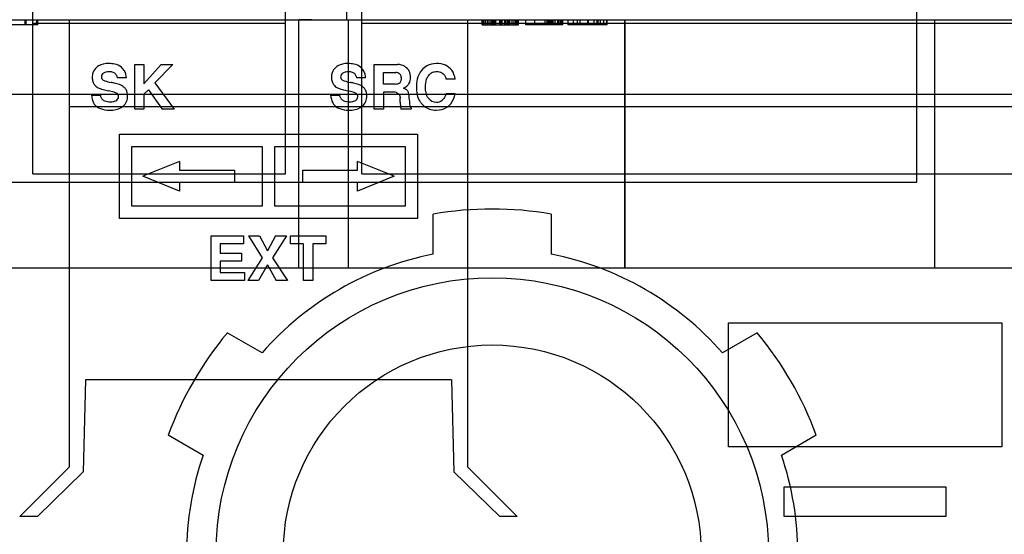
# Model space of a CAD drawing. Header units: millimetres. Extents: x 26 to 199, y 39 to 272.
# Tile 18 of 29: x 108 to 148, y 225 to 246. Entities that reach past the tile are written whole.
import ezdxf

# ---------------------------------------------------------------- set-up
doc = ezdxf.new("R2010")
doc.units = ezdxf.units.MM
doc.header["$LTSCALE"] = 20.161232
doc.layers.get('0').update_dxf_attribs({"linetype": 'CONTINUOUS'})

msp = doc.modelspace()

# ---------------------------------------------------------------- linework, layer by layer
at = {"color": 7, "linetype": 'Continuous'}
for p, q in [((108.894, 239.697), (108.894, 256.299)), ((119.054, 239.697), (119.054, 256.299)), ((122.134, 239.697), (122.134, 256.299)), ((144.454, 239.362), (144.454, 256.299)), ((121.587, 254.29), (121.514, 245.902)), ((72.63, 245.902), (179.738, 245.902)), ((109.1, 245.702), (107.517, 245.702)), ((108.587, 245.702), (108.587, 245.902)), ((108.626, 245.702), (108.626, 245.902)), ((119.054, 245.75), (108.894, 245.75)), ((109.054, 245.702), (109.054, 245.902)), ((109.1, 245.702), (109.1, 245.902)), ((110.374, 242.902), (110.374, 245.902)), ((119.594, 235.902), (119.594, 245.902)), ((120.111, 245.902), (119.614, 245.907)), ((121.594, 235.902), (121.594, 245.902)), ((152.614, 245.75), (122.134, 245.75)), ((126.374, 245.902), (126.374, 227.902)), ((126.974, 245.702), (126.974, 245.902)), ((126.974, 245.702), (128.432, 245.702)), ((127.007, 245.902), (127.007, 245.702)), ((127.033, 245.702), (127.033, 245.902)), ((127.091, 245.902), (127.091, 245.702)), ((127.184, 245.702), (127.184, 245.902)), ((127.245, 245.702), (127.245, 245.902)), ((127.337, 245.702), (127.337, 245.902)), ((127.341, 245.902), (127.341, 245.702)), ((127.374, 245.902), (127.374, 245.702)), ((127.399, 245.702), (127.399, 245.902)), ((127.451, 245.702), (127.451, 245.902)), ((127.474, 245.702), (127.474, 245.902)), ((127.518, 245.702), (127.518, 245.902)), ((127.664, 245.902), (127.664, 245.702)), ((127.676, 245.702), (127.676, 245.902)), ((127.685, 245.702), (127.685, 245.902)), ((127.717, 245.702), (127.717, 245.902)), ((127.734, 245.702), (127.734, 245.902)), ((127.766, 245.902), (127.766, 245.702)), ((127.884, 245.702), (127.884, 245.902)), ((127.903, 245.702), (127.903, 245.902)), ((127.977, 245.702), (127.977, 245.902)), ((128.006, 245.702), (128.006, 245.902)), ((128.015, 245.902), (128.015, 245.702)), ((128.064, 245.902), (128.064, 245.702)), ((128.179, 245.702), (128.179, 245.902)), ((128.246, 245.902), (128.246, 245.702)), ((128.258, 245.702), (128.258, 245.902)), ((128.312, 245.902), (128.312, 245.702)), ((128.352, 245.902), (128.352, 245.702)), ((128.382, 245.702), (128.382, 245.902)), ((128.431, 245.702), (128.431, 245.902)), ((128.728, 245.702), (128.728, 245.902)), ((130.218, 245.702), (128.728, 245.702)), ((129.094, 245.702), (129.094, 245.902)), ((129.507, 245.702), (129.507, 245.902)), ((129.572, 245.902), (129.572, 245.702)), ((129.599, 245.702), (129.599, 245.902)), ((129.618, 245.702), (129.618, 245.902)), ((129.659, 245.902), (129.659, 245.702)), ((129.671, 245.902), (129.671, 245.702)), ((129.751, 245.702), (129.751, 245.902)), ((129.768, 245.902), (129.768, 245.702)), ((129.772, 245.702), (129.772, 245.902)), ((129.808, 245.902), (129.808, 245.702)), ((129.82, 245.702), (129.82, 245.902)), ((129.908, 245.702), (129.908, 245.902)), ((130.008, 245.702), (130.008, 245.902)), ((130.037, 245.702), (130.037, 245.902)), ((130.093, 245.902), (130.093, 245.702)), ((130.124, 245.902), (130.124, 245.702)), ((130.139, 245.702), (130.139, 245.902)), ((130.157, 245.702), (130.157, 245.902)), ((130.187, 245.702), (130.187, 245.902)), ((130.218, 245.702), (130.218, 245.902)), ((130.421, 245.902), (130.421, 245.702)), ((131.985, 245.702), (130.421, 245.702)), ((130.64, 245.702), (130.64, 245.902)), ((130.641, 245.702), (130.641, 245.902)), ((130.788, 245.902), (130.788, 245.702)), ((130.906, 245.702), (130.906, 245.902)), ((131.225, 245.702), (131.225, 245.902)), ((131.235, 245.702), (131.235, 245.902)), ((131.243, 245.702), (131.243, 245.902)), ((131.456, 245.902), (131.456, 245.702)), ((131.593, 245.702), (131.593, 245.902)), ((131.615, 245.702), (131.615, 245.902)), ((131.619, 245.902), (131.619, 245.702)), ((131.731, 245.702), (131.731, 245.902)), ((131.848, 245.902), (131.848, 245.702)), ((131.982, 245.902), (131.982, 245.702)), ((131.985, 245.702), (131.985, 245.902)), ((132.714, 235.902), (132.714, 245.902)), ((132.723, 235.902), (132.723, 245.902)), ((145.174, 235.902), (145.174, 245.902)), ((112.992, 242.302), (112.992, 244.102)), ((112.992, 244.102), (113.358, 244.102)), ((114.062, 244.102), (113.358, 243.33)), ((113.358, 244.102), (113.358, 243.33)), ((114.529, 244.102), (113.807, 243.359)), ((114.062, 244.102), (114.529, 244.102)), ((122.628, 242.302), (122.628, 244.102)), ((122.628, 244.102), (123.559, 244.102)), ((122.994, 243.312), (122.994, 243.78)), ((122.994, 243.78), (123.499, 243.78)), ((112.657, 243.56), (112.29, 243.56)), ((113.807, 243.359), (114.575, 242.302)), ((122.282, 243.56), (121.915, 243.56)), ((123.472, 243.312), (122.994, 243.312)), ((125.885, 243.507), (125.519, 243.507)), ((55.874, 242.902), (168.874, 242.902)), ((110.374, 242.402), (110.374, 242.902)), ((111.249, 242.864), (111.616, 242.864)), ((112.159, 242.985), (111.939, 243.039)), ((113.542, 243.086), (113.358, 242.907)), ((113.358, 242.907), (113.358, 242.302)), ((113.542, 243.086), (114.101, 242.302)), ((120.874, 242.864), (121.241, 242.864)), ((121.784, 242.985), (121.564, 243.039)), ((122.994, 242.989), (122.994, 242.302)), ((123.407, 242.989), (122.994, 242.989)), ((125.515, 242.928), (125.882, 242.928)), ((123.672, 242.589), (123.668, 242.741)), ((110.374, 227.902), (110.374, 242.402)), ((164.374, 242.402), (110.374, 242.402)), ((113.358, 242.302), (112.992, 242.302)), ((114.575, 242.302), (114.101, 242.302)), ((122.994, 242.302), (122.628, 242.302)), ((124.118, 242.302), (123.708, 242.302)), ((124.118, 242.362), (124.118, 242.302)), ((112.374, 237.902), (112.374, 241.302)), ((112.374, 241.302), (124.374, 241.302)), ((124.374, 241.302), (124.374, 237.902)), ((112.874, 238.402), (112.874, 240.802)), ((112.874, 240.802), (118.124, 240.802)), ((118.124, 240.802), (118.124, 238.402)), ((118.624, 238.402), (118.624, 240.802)), ((118.624, 240.802), (123.874, 240.802)), ((123.874, 240.802), (123.874, 238.402)), ((114.799, 240.202), (113.314, 239.602)), ((114.799, 240.202), (114.799, 239.852)), ((121.949, 239.852), (121.949, 240.202)), ((123.434, 239.602), (121.949, 240.202)), ((108.894, 239.697), (119.054, 239.697)), ((114.799, 239.852), (116.999, 239.852)), ((116.999, 239.852), (116.999, 239.352)), ((119.749, 239.352), (119.749, 239.852)), ((119.749, 239.852), (121.949, 239.852)), ((122.134, 239.697), (152.614, 239.697)), ((73.334, 239.362), (144.454, 239.362)), ((114.799, 239.002), (113.314, 239.602)), ((114.799, 239.352), (114.799, 239.002)), ((116.999, 239.352), (114.799, 239.352)), ((121.949, 239.352), (119.749, 239.352)), ((123.434, 239.602), (121.949, 239.002)), ((121.949, 239.002), (121.949, 239.352)), ((118.124, 238.402), (112.874, 238.402)), ((123.874, 238.402), (118.624, 238.402)), ((124.999, 236.464), (124.999, 238.079)), ((129.749, 238.079), (129.749, 236.464)), ((124.374, 237.902), (112.374, 237.902)), ((116.062, 235.402), (116.062, 237.202)), ((116.062, 237.202), (117.368, 237.202)), ((116.429, 236.88), (116.429, 236.509)), ((117.368, 236.88), (116.429, 236.88)), ((117.368, 237.202), (117.368, 236.88)), ((117.564, 237.202), (118.116, 236.32)), ((117.564, 237.202), (118.005, 237.202)), ((118.005, 237.202), (118.329, 236.604)), ((118.66, 237.202), (118.329, 236.604)), ((119.091, 237.202), (118.534, 236.32)), ((118.66, 237.202), (119.091, 237.202)), ((119.256, 236.88), (119.256, 237.202)), ((119.256, 237.202), (120.686, 237.202)), ((119.788, 236.88), (119.256, 236.88)), ((119.788, 235.402), (119.788, 236.88)), ((120.155, 236.88), (120.155, 235.402)), ((120.686, 236.88), (120.155, 236.88)), ((120.686, 237.202), (120.686, 236.88)), ((116.429, 236.509), (117.287, 236.509)), ((117.287, 236.509), (117.287, 236.187)), ((116.429, 236.187), (116.429, 235.725)), ((117.287, 236.187), (116.429, 236.187)), ((118.116, 236.32), (117.542, 235.402)), ((118.534, 236.32), (119.131, 235.402)), ((153.874, 235.902), (72.874, 235.902)), ((116.429, 235.725), (117.41, 235.725)), ((117.41, 235.725), (117.41, 235.402)), ((118.329, 236.03), (117.97, 235.402)), ((118.329, 236.03), (118.676, 235.402)), ((117.41, 235.402), (116.062, 235.402)), ((117.97, 235.402), (117.542, 235.402)), ((119.131, 235.402), (118.676, 235.402)), ((120.155, 235.402), (119.788, 235.402)), ((136.874, 228.702), (136.874, 233.702)), ((136.874, 233.702), (147.874, 233.702)), ((147.874, 233.702), (147.874, 228.702)), ((118.116, 232.49), (116.717, 233.297)), ((138.031, 233.297), (136.633, 232.49)), ((111.018, 231.402), (110.921, 227.702)), ((125.73, 231.402), (111.018, 231.402)), ((125.73, 231.402), (125.827, 227.702)), ((114.342, 229.184), (115.741, 228.377)), ((139.008, 228.377), (140.406, 229.184)), ((147.874, 228.702), (136.874, 228.702)), ((110.374, 227.902), (108.374, 225.902)), ((126.374, 227.902), (128.374, 225.902)), ((110.921, 227.702), (109.074, 225.902)), ((125.827, 227.702), (127.674, 225.902)), ((139.124, 225.902), (139.124, 227.102)), ((139.124, 227.102), (145.624, 227.102)), ((145.624, 227.102), (145.624, 225.902)), ((109.074, 225.902), (108.374, 225.902)), ((128.374, 225.902), (127.674, 225.902)), ((145.624, 225.902), (139.124, 225.902))]:
    msp.add_line(p, q, dxfattribs=at)
for radius in [11.113, 8.407]:
    msp.add_circle((127.374, 224.402), radius, dxfattribs=at)
for centre, radius, start, end in [((125.149, 243.269), 0.872, 66.7283, 90.8775), ((125.235, 243.48), 0.644, 37.2332, 66.3993), ((111.84, 243.602), 0.191, 126.6388, 179.4942), ((111.774, 243.599), 0.125, 177.7324, 217.2627), ((112.08, 243.547), 0.582, 29.3672, 50.0465), ((121.465, 243.602), 0.191, 126.6388, 179.4942), ((121.399, 243.599), 0.125, 177.7324, 217.2627), ((121.705, 243.547), 0.582, 29.3672, 50.0465), ((123.496, 243.552), 0.228, 47.2558, 89.3668), ((111.845, 243.583), 0.563, 179.8583, 197.347), ((111.717, 243.541), 0.428, 197.1042, 215.037), ((111.726, 243.567), 0.451, 216.973, 242.7803), ((111.864, 243.681), 0.247, 219.7081, 253.1716), ((112.438, 245.482), 2.138, 252.4206, 259.2814), ((112.295, 242.869), 0.415, 37.0112, 55.0523), ((121.47, 243.583), 0.563, 179.8583, 197.347), ((121.342, 243.541), 0.428, 197.1042, 215.037), ((121.351, 243.567), 0.451, 216.973, 242.7803), ((121.489, 243.681), 0.247, 219.7081, 253.1716), ((122.063, 245.482), 2.138, 252.4206, 259.2814), ((121.92, 242.869), 0.415, 37.0112, 55.0523), ((123.466, 243.658), 0.346, 271.074, 287.8089), ((123.606, 243.566), 0.481, 330.4523, 1.8663), ((112.084, 242.633), 0.359, 56.7099, 77.9279), ((112.187, 242.814), 0.153, 356.5302, 51.713), ((112.174, 242.827), 0.532, 310.7537, 1.615), ((121.709, 242.633), 0.359, 56.7099, 77.9279), ((121.812, 242.814), 0.153, 356.5302, 51.713), ((121.799, 242.827), 0.532, 310.7537, 1.615), ((123.392, 242.556), 0.434, 72.9997, 87.9281), ((123.551, 242.525), 0.676, 58.1399, 67.6412), ((123.749, 242.879), 0.271, 26.1501, 54.2089), ((111.831, 242.884), 0.599, 219.0307, 248.5504), ((112.155, 242.801), 0.184, 301.8214, 1.0742), ((121.456, 242.884), 0.599, 219.0307, 248.5504), ((121.78, 242.801), 0.184, 301.8214, 1.0742), ((125.724, 242.696), 1.686, 180.5124, 188.5592), ((124.172, 242.465), 0.116, 189.9019, 242.7518), ((125.119, 242.976), 0.389, 216.7443, 271.6299), ((125.138, 242.949), 0.362, 268.8032, 307.1352), ((127.374, 224.402), 13.881, 80.1489, 99.8511), ((127.374, 224.402), 12.294, 101.1385, 138.8615), ((127.374, 224.402), 12.294, 41.1385, 78.8615), ((127.374, 224.402), 13.881, 140.1489, 159.8511), ((127.374, 224.402), 13.881, 20.1489, 39.8511), ((127.374, 224.402), 12.294, 161.1385, 198.8615), ((127.374, 224.402), 12.294, 341.1385, 18.8615)]:
    msp.add_arc(centre, radius, start, end, dxfattribs=at)
for points, knots in [([(111.951, 244.141), (111.796, 244.141), (111.618, 244.106), (111.483, 244.008), (111.459, 243.987)], [0, 0, 0, 0, 0.809824, 1, 1, 1, 1]), ([(112.454, 243.993), (112.38, 244.054), (112.222, 244.124), (112.033, 244.141), (111.951, 244.141)], [0, 0, 0, 0, 0.578388, 1, 1, 1, 1]), ([(121.576, 244.141), (121.421, 244.141), (121.243, 244.106), (121.108, 244.008), (121.084, 243.987)], [0, 0, 0, 0, 0.809824, 1, 1, 1, 1]), ([(122.079, 243.993), (122.005, 244.054), (121.847, 244.124), (121.658, 244.141), (121.576, 244.141)], [0, 0, 0, 0, 0.578388, 1, 1, 1, 1]), ([(123.937, 243.961), (123.879, 244.017), (123.76, 244.085), (123.618, 244.102), (123.559, 244.102)], [0, 0, 0, 0, 0.591334, 1, 1, 1, 1]), ([(125.135, 244.141), (124.993, 244.141), (124.77, 244.092), (124.599, 243.948), (124.541, 243.88)], [0, 0, 0, 0, 0.605105, 1, 1, 1, 1]), ([(111.459, 243.987), (111.39, 243.927), (111.304, 243.803), (111.282, 243.65), (111.282, 243.585)], [0, 0, 0, 0, 0.595245, 1, 1, 1, 1]), ([(111.726, 243.755), (111.755, 243.779), (111.827, 243.811), (111.918, 243.819), (111.96, 243.819)], [0, 0, 0, 0, 0.557513, 1, 1, 1, 1]), ([(111.96, 243.819), (112.014, 243.819), (112.095, 243.808), (112.158, 243.776), (112.178, 243.761)], [0, 0, 0, 0, 0.628628, 1, 1, 1, 1]), ([(112.178, 243.761), (112.208, 243.74), (112.255, 243.681), (112.281, 243.598), (112.29, 243.56)], [0, 0, 0, 0, 0.559539, 1, 1, 1, 1]), ([(121.084, 243.987), (121.015, 243.927), (120.929, 243.803), (120.907, 243.65), (120.907, 243.585)], [0, 0, 0, 0, 0.595245, 1, 1, 1, 1]), ([(121.351, 243.755), (121.38, 243.779), (121.452, 243.811), (121.543, 243.819), (121.585, 243.819)], [0, 0, 0, 0, 0.557513, 1, 1, 1, 1]), ([(121.585, 243.819), (121.639, 243.819), (121.72, 243.808), (121.783, 243.776), (121.803, 243.761)], [0, 0, 0, 0, 0.628628, 1, 1, 1, 1]), ([(121.803, 243.761), (121.833, 243.74), (121.88, 243.681), (121.906, 243.598), (121.915, 243.56)], [0, 0, 0, 0, 0.559539, 1, 1, 1, 1]), ([(123.72, 243.549), (123.72, 243.578), (123.711, 243.645), (123.677, 243.697), (123.651, 243.719)], [0, 0, 0, 0, 0.424047, 1, 1, 1, 1]), ([(124.087, 243.582), (124.087, 243.672), (124.059, 243.814), (123.977, 243.924), (123.937, 243.961)], [0, 0, 0, 0, 0.608973, 1, 1, 1, 1]), ([(124.541, 243.88), (124.452, 243.774), (124.347, 243.557), (124.321, 243.3), (124.321, 243.191)], [0, 0, 0, 0, 0.584849, 1, 1, 1, 1]), ([(124.688, 243.189), (124.688, 243.305), (124.71, 243.476), (124.777, 243.608), (124.806, 243.65)], [0, 0, 0, 0, 0.63287, 1, 1, 1, 1]), ([(124.806, 243.65), (124.837, 243.694), (124.912, 243.767), (125.03, 243.812), (125.113, 243.819), (125.143, 243.819)], [0, 0, 0, 0, 0.397856, 0.79056, 1, 1, 1, 1]), ([(125.143, 243.819), (125.218, 243.819), (125.323, 243.796), (125.424, 243.714), (125.483, 243.624), (125.509, 243.549), (125.519, 243.507)], [0, 0, 0, 0, 0.399263, 0.587143, 0.784459, 1, 1, 1, 1]), ([(112.533, 243.21), (112.445, 243.272), (112.276, 243.331), (112.085, 243.373), (112.041, 243.382)], [0, 0, 0, 0, 0.772409, 1, 1, 1, 1]), ([(122.158, 243.21), (122.07, 243.272), (121.901, 243.331), (121.71, 243.373), (121.666, 243.382)], [0, 0, 0, 0, 0.772409, 1, 1, 1, 1]), ([(123.571, 243.328), (123.59, 243.334), (123.642, 243.356), (123.705, 243.421), (123.72, 243.504), (123.72, 243.549)], [0, 0, 0, 0, 0.200441, 0.579725, 1, 1, 1, 1]), ([(123.808, 243.15), (123.884, 243.187), (123.965, 243.243), (124.016, 243.315), (124.024, 243.329)], [0, 0, 0, 0, 0.812982, 1, 1, 1, 1]), ([(111.249, 242.864), (111.26, 242.75), (111.29, 242.619), (111.353, 242.523), (111.366, 242.507)], [0, 0, 0, 0, 0.816876, 1, 1, 1, 1]), ([(111.52, 243.166), (111.566, 243.141), (111.7, 243.097), (111.862, 243.057), (111.939, 243.039)], [0, 0, 0, 0, 0.541691, 1, 1, 1, 1]), ([(111.749, 242.646), (111.711, 242.669), (111.654, 242.731), (111.625, 242.822), (111.616, 242.864)], [0, 0, 0, 0, 0.564012, 1, 1, 1, 1]), ([(112.706, 242.842), (112.706, 242.928), (112.687, 243.027), (112.637, 243.105), (112.627, 243.119)], [0, 0, 0, 0, 0.809413, 1, 1, 1, 1]), ([(120.874, 242.864), (120.885, 242.75), (120.915, 242.619), (120.978, 242.523), (120.991, 242.507)], [0, 0, 0, 0, 0.816876, 1, 1, 1, 1]), ([(121.145, 243.166), (121.191, 243.141), (121.325, 243.097), (121.487, 243.057), (121.564, 243.039)], [0, 0, 0, 0, 0.541691, 1, 1, 1, 1]), ([(121.374, 242.646), (121.336, 242.669), (121.279, 242.731), (121.25, 242.822), (121.241, 242.864)], [0, 0, 0, 0, 0.564012, 1, 1, 1, 1]), ([(122.331, 242.842), (122.331, 242.928), (122.312, 243.027), (122.262, 243.105), (122.252, 243.119)], [0, 0, 0, 0, 0.809413, 1, 1, 1, 1]), ([(123.518, 242.97), (123.554, 242.961), (123.618, 242.925), (123.659, 242.836), (123.667, 242.767), (123.668, 242.741)], [0, 0, 0, 0, 0.378559, 0.770568, 1, 1, 1, 1]), ([(124.039, 242.681), (124.035, 242.789), (124.026, 242.916), (123.998, 242.989), (123.993, 242.999)], [0, 0, 0, 0, 0.83831, 1, 1, 1, 1]), ([(124.321, 243.191), (124.321, 242.979), (124.373, 242.733), (124.51, 242.547), (124.54, 242.513)], [0, 0, 0, 0, 0.808357, 1, 1, 1, 1]), ([(124.807, 242.743), (124.762, 242.802), (124.703, 242.939), (124.688, 243.111), (124.688, 243.189)], [0, 0, 0, 0, 0.561492, 1, 1, 1, 1]), ([(125.515, 242.928), (125.491, 242.853), (125.445, 242.748), (125.38, 242.679), (125.356, 242.66)], [0, 0, 0, 0, 0.642215, 1, 1, 1, 1]), ([(125.631, 242.444), (125.739, 242.541), (125.833, 242.7), (125.875, 242.888), (125.882, 242.928)], [0, 0, 0, 0, 0.792409, 1, 1, 1, 1]), ([(112.009, 242.587), (111.927, 242.587), (111.835, 242.602), (111.761, 242.639), (111.749, 242.646)], [0, 0, 0, 0, 0.81793, 1, 1, 1, 1]), ([(111.992, 242.264), (112.16, 242.264), (112.353, 242.3), (112.496, 242.403), (112.521, 242.424)], [0, 0, 0, 0, 0.811801, 1, 1, 1, 1]), ([(112.252, 242.645), (112.206, 242.614), (112.124, 242.59), (112.031, 242.587), (112.009, 242.587)], [0, 0, 0, 0, 0.773191, 1, 1, 1, 1]), ([(121.634, 242.587), (121.552, 242.587), (121.46, 242.602), (121.386, 242.639), (121.374, 242.646)], [0, 0, 0, 0, 0.81793, 1, 1, 1, 1]), ([(121.617, 242.264), (121.785, 242.264), (121.978, 242.3), (122.121, 242.403), (122.146, 242.424)], [0, 0, 0, 0, 0.811801, 1, 1, 1, 1]), ([(121.877, 242.645), (121.831, 242.614), (121.749, 242.59), (121.656, 242.587), (121.634, 242.587)], [0, 0, 0, 0, 0.773191, 1, 1, 1, 1]), ([(123.672, 242.589), (123.676, 242.493), (123.682, 242.382), (123.704, 242.312), (123.708, 242.302)], [0, 0, 0, 0, 0.835643, 1, 1, 1, 1]), ([(124.54, 242.513), (124.626, 242.416), (124.807, 242.295), (125.031, 242.264), (125.125, 242.264)], [0, 0, 0, 0, 0.592552, 1, 1, 1, 1]), ([(125.125, 242.264), (125.28, 242.264), (125.461, 242.31), (125.604, 242.421), (125.631, 242.444)], [0, 0, 0, 0, 0.802971, 1, 1, 1, 1])]:
    msp.add_open_spline(points, degree=3, knots=knots, dxfattribs=at)
for points in [[(112.657, 243.56), (112.648, 243.664), (112.628, 243.761), (112.587, 243.832)], [(122.282, 243.56), (122.273, 243.664), (122.253, 243.761), (122.212, 243.832)], [(125.885, 243.507), (125.863, 243.647), (125.82, 243.775), (125.748, 243.87)], [(111.612, 242.327), (111.721, 242.282), (111.853, 242.264), (111.992, 242.264)], [(121.237, 242.327), (121.346, 242.282), (121.478, 242.264), (121.617, 242.264)]]:
    msp.add_open_spline(points, degree=3, dxfattribs=at)

doc.saveas('drawing.dxf')
